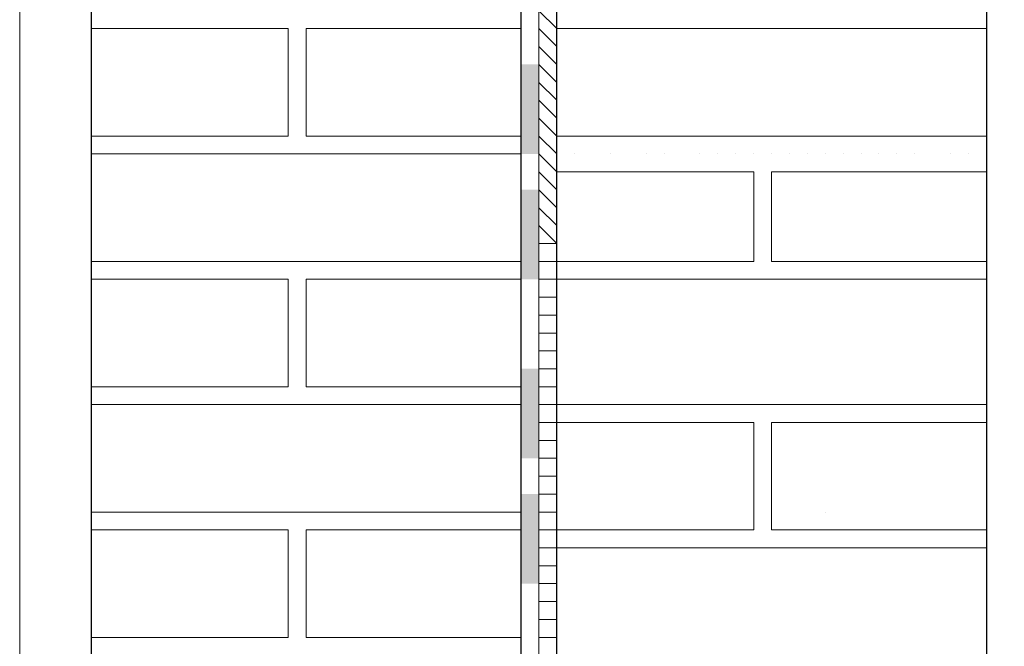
# Model space of a CAD drawing. Header units: metres. Extents: x 5.7 to 89.8, y 4 to 63.5.
# Tile 102 of 256: x 21.789 to 22.319, y 47.609 to 47.946. Entities that reach past the tile are written whole.
import ezdxf

# ---------------------------------------------------------------- set-up
doc = ezdxf.new("R2010")
doc.units = ezdxf.units.M
doc.header["$MEASUREMENT"] = 0
for name, color, linetype in [('PDF17_hatch-borshi', 7, 'Continuous'), ('PDF17_Isogam', 7, 'Continuous'), ('PDF17_Layer5', 7, 'Continuous'), ('PDF17_wall', 7, 'Continuous')]:
    doc.layers.add(name, color=color, linetype=linetype)

msp = doc.modelspace()

# ---------------------------------------------------------------- linework, layer by layer
at = {"layer": 'PDF17_hatch-borshi', "lineweight": 18}
for points in [[(22.30907, 47.9409), (22.07792, 47.9409), (22.06829, 47.95053)], [(21.82751, 47.88312), (21.93345, 47.88312), (21.93345, 47.9409), (21.82751, 47.9409)], [(21.82751, 47.9409), (21.82751, 47.9409)], [(21.83714, 47.9409), (21.83714, 47.9409)], [(21.83714, 47.9409), (21.83714, 47.9409)], [(21.84677, 47.9409), (21.84677, 47.9409)], [(21.8564, 47.9409), (21.8564, 47.9409)], [(21.8564, 47.9409), (21.8564, 47.9409)], [(21.87567, 47.9409), (21.87567, 47.9409)], [(21.8853, 47.9409), (21.8853, 47.9409)], [(21.8853, 47.9409), (21.8853, 47.9409)], [(21.8853, 47.9409), (21.8853, 47.9409)], [(21.89493, 47.9409), (21.89493, 47.9409)], [(21.90456, 47.9409), (21.90456, 47.9409)], [(21.90456, 47.9409), (21.90456, 47.9409)], [(21.91419, 47.9409), (21.91419, 47.9409)], [(21.91419, 47.9409), (21.91419, 47.9409)], [(21.91419, 47.9409), (21.91419, 47.9409)], [(21.92382, 47.9409), (21.92382, 47.9409)], [(21.93345, 47.9409), (21.93345, 47.9409)], [(21.93345, 47.9409), (21.93345, 47.9409)], [(22.05866, 47.9409), (21.94308, 47.9409), (21.94308, 47.88312), (22.05866, 47.88312)], [(21.94308, 47.9409), (21.94308, 47.9409)], [(21.94308, 47.9409), (21.94308, 47.9409)], [(21.94308, 47.9409), (21.94308, 47.9409)], [(21.95272, 47.9409), (21.95272, 47.9409)], [(21.95272, 47.9409), (21.95272, 47.9409)], [(21.96235, 47.9409), (21.96235, 47.9409)], [(21.96235, 47.9409), (21.96235, 47.9409)], [(21.97198, 47.9409), (21.97198, 47.9409)], [(21.98161, 47.9409), (21.98161, 47.9409)], [(21.99124, 47.9409), (21.99124, 47.9409)], [(21.99124, 47.9409), (21.99124, 47.9409)], [(22.0105, 47.9409), (22.0105, 47.9409)], [(22.0105, 47.9409), (22.0105, 47.9409)], [(22.02013, 47.9409), (22.02013, 47.9409)], [(22.02013, 47.9409), (22.02013, 47.9409)], [(22.02976, 47.9409), (22.02976, 47.9409)], [(22.04903, 47.9409), (22.04903, 47.9409)], [(22.04903, 47.9409), (22.04903, 47.9409)], [(22.04903, 47.9409), (22.04903, 47.9409)], [(22.05866, 47.9409), (22.05866, 47.9409)], [(22.06829, 47.9409), (22.07792, 47.93127)], [(22.09718, 47.9409), (22.09718, 47.9409)], [(22.13571, 47.9409), (22.13571, 47.9409)], [(22.14534, 47.9409), (22.14534, 47.9409)], [(22.15497, 47.9409), (22.15497, 47.9409)], [(22.1646, 47.9409), (22.1646, 47.9409)], [(22.1646, 47.9409), (22.1646, 47.9409)], [(22.20313, 47.9409), (22.20313, 47.9409)], [(22.25128, 47.9409), (22.25128, 47.9409)], [(22.28018, 47.9409), (22.28018, 47.9409)], [(22.29944, 47.9409), (22.29944, 47.9409)], [(22.06829, 47.93127), (22.07792, 47.92164)], [(21.93345, 47.92164), (21.93345, 47.92164)], [(21.93345, 47.92164), (21.93345, 47.92164)], [(21.94308, 47.92164), (21.94308, 47.92164)], [(21.94308, 47.92164), (21.94308, 47.92164)], [(22.06829, 47.92164), (22.07792, 47.91201)], [(21.93345, 47.91201), (21.93345, 47.91201)], [(22.06829, 47.91201), (22.07792, 47.90238)], [(21.94308, 47.90238), (21.94308, 47.90238)], [(21.94308, 47.90238), (21.94308, 47.90238)], [(22.06829, 47.90238), (22.07792, 47.89275)], [(22.30907, 47.88312), (22.07792, 47.88312), (22.06829, 47.89275)], [(21.84677, 47.88312), (21.84677, 47.88312)], [(21.87567, 47.88312), (21.87567, 47.88312)], [(21.91419, 47.88312), (21.91419, 47.88312)], [(21.93345, 47.88312), (21.93345, 47.88312)], [(21.94308, 47.88312), (21.94308, 47.88312)], [(21.94308, 47.88312), (21.94308, 47.88312)], [(21.94308, 47.88312), (21.94308, 47.88312)], [(21.95272, 47.88312), (21.95272, 47.88312)], [(21.96235, 47.88312), (21.96235, 47.88312)], [(21.97198, 47.88312), (21.97198, 47.88312)], [(21.97198, 47.88312), (21.97198, 47.88312)], [(21.98161, 47.88312), (21.98161, 47.88312)], [(21.98161, 47.88312), (21.98161, 47.88312)], [(22.00087, 47.88312), (22.00087, 47.88312)], [(22.02013, 47.88312), (22.02013, 47.88312)], [(22.0394, 47.88312), (22.0394, 47.88312)], [(22.06829, 47.88312), (22.07792, 47.87348)], [(22.20313, 47.88312), (22.20313, 47.88312)], [(22.21276, 47.88312), (22.21276, 47.88312)], [(22.28981, 47.88312), (22.28981, 47.88312)], [(21.82751, 47.87348), (22.05866, 47.87348)], [(21.83714, 47.87348), (21.83714, 47.87348)], [(21.84677, 47.87348), (21.84677, 47.87348)], [(21.8564, 47.87348), (21.8564, 47.87348)], [(21.86603, 47.87348), (21.86603, 47.87348)], [(21.87567, 47.87348), (21.87567, 47.87348)], [(21.8853, 47.87348), (21.8853, 47.87348)], [(21.8853, 47.87348), (21.8853, 47.87348)], [(21.89493, 47.87348), (21.89493, 47.87348)], [(21.90456, 47.87348), (21.90456, 47.87348)], [(21.90456, 47.87348), (21.90456, 47.87348)], [(21.90456, 47.87348), (21.90456, 47.87348)], [(21.91419, 47.87348), (21.91419, 47.87348)], [(21.91419, 47.87348), (21.91419, 47.87348)], [(21.92382, 47.87348), (21.92382, 47.87348)], [(21.93345, 47.87348), (21.93345, 47.87348)], [(21.93345, 47.87348), (21.93345, 47.87348)], [(21.93345, 47.87348), (21.93345, 47.87348)], [(21.94308, 47.87348), (21.94308, 47.87348)], [(21.95272, 47.87348), (21.95272, 47.87348)], [(21.95272, 47.87348), (21.95272, 47.87348)], [(21.96235, 47.87348), (21.96235, 47.87348)], [(21.98161, 47.87348), (21.98161, 47.87348)], [(21.98161, 47.87348), (21.98161, 47.87348)], [(22.0105, 47.87348), (22.0105, 47.87348)], [(22.0105, 47.87348), (22.0105, 47.87348)], [(22.02013, 47.87348), (22.02013, 47.87348)], [(22.02976, 47.87348), (22.02976, 47.87348)], [(22.0394, 47.87348), (22.0394, 47.87348)], [(22.04903, 47.87348), (22.04903, 47.87348)], [(22.04903, 47.87348), (22.04903, 47.87348)], [(22.06829, 47.8157), (22.07792, 47.8157), (22.18386, 47.8157), (22.18386, 47.86385), (22.07792, 47.86385), (22.06829, 47.87348)], [(22.07792, 47.87348), (22.07792, 47.87348)], [(22.07792, 47.87348), (22.07792, 47.87348)], [(22.08755, 47.87348), (22.08755, 47.87348)], [(22.10681, 47.87348), (22.10681, 47.87348)], [(22.10681, 47.87348), (22.10681, 47.87348)], [(22.12608, 47.87348), (22.12608, 47.87348)], [(22.12608, 47.87348), (22.12608, 47.87348)], [(22.12608, 47.87348), (22.12608, 47.87348)], [(22.13571, 47.87348), (22.13571, 47.87348)], [(22.15497, 47.87348), (22.15497, 47.87348)], [(22.15497, 47.87348), (22.15497, 47.87348)], [(22.15497, 47.87348), (22.15497, 47.87348)], [(22.15497, 47.87348), (22.15497, 47.87348)], [(22.1646, 47.87348), (22.1646, 47.87348)], [(22.17423, 47.87348), (22.17423, 47.87348)], [(22.17423, 47.87348), (22.17423, 47.87348)], [(22.18386, 47.87348), (22.18386, 47.87348)], [(22.18386, 47.87348), (22.18386, 47.87348)], [(22.18386, 47.87348), (22.18386, 47.87348)], [(22.1935, 47.87348), (22.1935, 47.87348)], [(22.1935, 47.87348), (22.1935, 47.87348)], [(22.1935, 47.87348), (22.1935, 47.87348)], [(22.20313, 47.87348), (22.20313, 47.87348)], [(22.21276, 47.87348), (22.21276, 47.87348)], [(22.22239, 47.87348), (22.22239, 47.87348)], [(22.22239, 47.87348), (22.22239, 47.87348)], [(22.23202, 47.87348), (22.23202, 47.87348)], [(22.24165, 47.87348), (22.24165, 47.87348)], [(22.24165, 47.87348), (22.24165, 47.87348)], [(22.25128, 47.87348), (22.25128, 47.87348)], [(22.26091, 47.87348), (22.26091, 47.87348)], [(22.26091, 47.87348), (22.26091, 47.87348)], [(22.26091, 47.87348), (22.26091, 47.87348)], [(22.27054, 47.87348), (22.27054, 47.87348)], [(22.28981, 47.87348), (22.28981, 47.87348)], [(22.29944, 47.87348), (22.29944, 47.87348)], [(22.29944, 47.87348), (22.29944, 47.87348)], [(22.29944, 47.87348), (22.29944, 47.87348)], [(22.06829, 47.86385), (22.07792, 47.85422)], [(22.30907, 47.8157), (22.1935, 47.8157), (22.1935, 47.86385), (22.30907, 47.86385)], [(22.06829, 47.85422), (22.07792, 47.84459)], [(22.18386, 47.85422), (22.18386, 47.85422)], [(22.18386, 47.85422), (22.18386, 47.85422)], [(22.18386, 47.85422), (22.18386, 47.85422)], [(22.06829, 47.84459), (22.07792, 47.83496)], [(22.18386, 47.84459), (22.18386, 47.84459)], [(22.06829, 47.83496), (22.07792, 47.82533), (22.06829, 47.82533)], [(22.18386, 47.83496), (22.18386, 47.83496)], [(22.18386, 47.83496), (22.18386, 47.83496)], [(22.05866, 47.8157), (21.82751, 47.8157)], [(21.95272, 47.8157), (21.95272, 47.8157)], [(21.96235, 47.8157), (21.96235, 47.8157)], [(21.97198, 47.8157), (21.97198, 47.8157)], [(21.99124, 47.8157), (21.99124, 47.8157)], [(22.02013, 47.8157), (22.02013, 47.8157)], [(22.0394, 47.8157), (22.0394, 47.8157)], [(22.08755, 47.8157), (22.08755, 47.8157)], [(22.12608, 47.8157), (22.12608, 47.8157)], [(22.15497, 47.8157), (22.15497, 47.8157)], [(22.17423, 47.8157), (22.17423, 47.8157)], [(22.18386, 47.8157), (22.18386, 47.8157)], [(22.18386, 47.8157), (22.18386, 47.8157)], [(22.18386, 47.8157), (22.18386, 47.8157)], [(22.1935, 47.8157), (22.1935, 47.8157)], [(22.20313, 47.8157), (22.20313, 47.8157)], [(22.21276, 47.8157), (22.21276, 47.8157)], [(22.22239, 47.8157), (22.22239, 47.8157)], [(22.22239, 47.8157), (22.22239, 47.8157)], [(22.22239, 47.8157), (22.22239, 47.8157)], [(22.24165, 47.8157), (22.24165, 47.8157)], [(22.26091, 47.8157), (22.26091, 47.8157)], [(22.28981, 47.8157), (22.28981, 47.8157)], [(21.82751, 47.74828), (21.93345, 47.74828), (21.93345, 47.80607), (21.82751, 47.80607)], [(21.82751, 47.80607), (21.82751, 47.80607)], [(21.83714, 47.80607), (21.83714, 47.80607)], [(21.83714, 47.80607), (21.83714, 47.80607)], [(21.84677, 47.80607), (21.84677, 47.80607)], [(21.8564, 47.80607), (21.8564, 47.80607)], [(21.8564, 47.80607), (21.8564, 47.80607)], [(21.87567, 47.80607), (21.87567, 47.80607)], [(21.8853, 47.80607), (21.8853, 47.80607)], [(21.8853, 47.80607), (21.8853, 47.80607)], [(21.8853, 47.80607), (21.8853, 47.80607)], [(21.89493, 47.80607), (21.89493, 47.80607)], [(21.90456, 47.80607), (21.90456, 47.80607)], [(21.90456, 47.80607), (21.90456, 47.80607)], [(21.91419, 47.80607), (21.91419, 47.80607)], [(21.91419, 47.80607), (21.91419, 47.80607)], [(21.91419, 47.80607), (21.91419, 47.80607)], [(21.92382, 47.80607), (21.92382, 47.80607)], [(21.93345, 47.80607), (21.93345, 47.80607)], [(21.93345, 47.80607), (21.93345, 47.80607)], [(22.05866, 47.80607), (21.94308, 47.80607), (21.94308, 47.74828), (22.05866, 47.74828)], [(21.94308, 47.80607), (21.94308, 47.80607)], [(21.94308, 47.80607), (21.94308, 47.80607)], [(21.94308, 47.80607), (21.94308, 47.80607)], [(21.95272, 47.80607), (21.95272, 47.80607)], [(21.96235, 47.80607), (21.96235, 47.80607)], [(21.96235, 47.80607), (21.96235, 47.80607)], [(21.98161, 47.80607), (21.98161, 47.80607)], [(21.99124, 47.80607), (21.99124, 47.80607)], [(22.0105, 47.80607), (22.0105, 47.80607)], [(22.0105, 47.80607), (22.0105, 47.80607)], [(22.02013, 47.80607), (22.02013, 47.80607)], [(22.02976, 47.80607), (22.02976, 47.80607)], [(22.04903, 47.80607), (22.04903, 47.80607)], [(22.04903, 47.80607), (22.04903, 47.80607)], [(22.04903, 47.80607), (22.04903, 47.80607)], [(22.05866, 47.80607), (22.05866, 47.80607)], [(22.30907, 47.80607), (22.07792, 47.80607), (22.06829, 47.80607)], [(22.08755, 47.80607), (22.08755, 47.80607)], [(22.09718, 47.80607), (22.09718, 47.80607)], [(22.09718, 47.80607), (22.09718, 47.80607)], [(22.10681, 47.80607), (22.10681, 47.80607)], [(22.12608, 47.80607), (22.12608, 47.80607)], [(22.12608, 47.80607), (22.12608, 47.80607)], [(22.13571, 47.80607), (22.13571, 47.80607)], [(22.14534, 47.80607), (22.14534, 47.80607)], [(22.15497, 47.80607), (22.15497, 47.80607)], [(22.15497, 47.80607), (22.15497, 47.80607)], [(22.15497, 47.80607), (22.15497, 47.80607)], [(22.1646, 47.80607), (22.1646, 47.80607)], [(22.1646, 47.80607), (22.1646, 47.80607)], [(22.17423, 47.80607), (22.17423, 47.80607)], [(22.17423, 47.80607), (22.17423, 47.80607)], [(22.18386, 47.80607), (22.18386, 47.80607)], [(22.1935, 47.80607), (22.1935, 47.80607)], [(22.20313, 47.80607), (22.20313, 47.80607)], [(22.20313, 47.80607), (22.20313, 47.80607)], [(22.23202, 47.80607), (22.23202, 47.80607)], [(22.23202, 47.80607), (22.23202, 47.80607)], [(22.25128, 47.80607), (22.25128, 47.80607)], [(22.26091, 47.80607), (22.26091, 47.80607)], [(22.26091, 47.80607), (22.26091, 47.80607)], [(22.28018, 47.80607), (22.28018, 47.80607)], [(22.28981, 47.80607), (22.28981, 47.80607)], [(22.29944, 47.80607), (22.29944, 47.80607)], [(22.29944, 47.80607), (22.29944, 47.80607)], [(22.06829, 47.79644), (22.07792, 47.79644)], [(21.93345, 47.7868), (21.93345, 47.7868)], [(21.93345, 47.7868), (21.93345, 47.7868)], [(21.94308, 47.7868), (21.94308, 47.7868)], [(21.94308, 47.7868), (21.94308, 47.7868)], [(22.06829, 47.7868), (22.07792, 47.7868)], [(21.93345, 47.77717), (21.93345, 47.77717)], [(22.06829, 47.77717), (22.07792, 47.77717)], [(21.94308, 47.76754), (21.94308, 47.76754)], [(21.94308, 47.76754), (21.94308, 47.76754)], [(22.06829, 47.76754), (22.07792, 47.76754)], [(21.93345, 47.75791), (21.93345, 47.75791)], [(22.06829, 47.75791), (22.07792, 47.75791)], [(21.84677, 47.74828), (21.84677, 47.74828)], [(21.87567, 47.74828), (21.87567, 47.74828)], [(21.90456, 47.74828), (21.90456, 47.74828)], [(21.91419, 47.74828), (21.91419, 47.74828)], [(21.93345, 47.74828), (21.93345, 47.74828)], [(21.94308, 47.74828), (21.94308, 47.74828)], [(21.94308, 47.74828), (21.94308, 47.74828)], [(21.94308, 47.74828), (21.94308, 47.74828)], [(21.95272, 47.74828), (21.95272, 47.74828)], [(21.95272, 47.74828), (21.95272, 47.74828)], [(21.96235, 47.74828), (21.96235, 47.74828)], [(21.97198, 47.74828), (21.97198, 47.74828)], [(21.97198, 47.74828), (21.97198, 47.74828)], [(21.98161, 47.74828), (21.98161, 47.74828)], [(21.98161, 47.74828), (21.98161, 47.74828)], [(22.00087, 47.74828), (22.00087, 47.74828)], [(22.02013, 47.74828), (22.02013, 47.74828)], [(22.02013, 47.74828), (22.02013, 47.74828)], [(22.0394, 47.74828), (22.0394, 47.74828)], [(22.04903, 47.74828), (22.04903, 47.74828)], [(22.06829, 47.74828), (22.07792, 47.74828)], [(21.82751, 47.73865), (22.05866, 47.73865)], [(21.83714, 47.73865), (21.83714, 47.73865)], [(21.84677, 47.73865), (21.84677, 47.73865)], [(21.8564, 47.73865), (21.8564, 47.73865)], [(21.86603, 47.73865), (21.86603, 47.73865)], [(21.87567, 47.73865), (21.87567, 47.73865)], [(21.8853, 47.73865), (21.8853, 47.73865)], [(21.8853, 47.73865), (21.8853, 47.73865)], [(21.89493, 47.73865), (21.89493, 47.73865)], [(21.90456, 47.73865), (21.90456, 47.73865)], [(21.90456, 47.73865), (21.90456, 47.73865)], [(21.91419, 47.73865), (21.91419, 47.73865)], [(21.92382, 47.73865), (21.92382, 47.73865)], [(21.93345, 47.73865), (21.93345, 47.73865)], [(21.93345, 47.73865), (21.93345, 47.73865)], [(21.94308, 47.73865), (21.94308, 47.73865)], [(21.95272, 47.73865), (21.95272, 47.73865)], [(21.96235, 47.73865), (21.96235, 47.73865)], [(21.98161, 47.73865), (21.98161, 47.73865)], [(21.98161, 47.73865), (21.98161, 47.73865)], [(22.0105, 47.73865), (22.0105, 47.73865)], [(22.0105, 47.73865), (22.0105, 47.73865)], [(22.02976, 47.73865), (22.02976, 47.73865)], [(22.0394, 47.73865), (22.0394, 47.73865)], [(22.04903, 47.73865), (22.04903, 47.73865)], [(22.04903, 47.73865), (22.04903, 47.73865)], [(22.30907, 47.73865), (22.07792, 47.73865), (22.06829, 47.73865)], [(22.07792, 47.73865), (22.07792, 47.73865)], [(22.08755, 47.73865), (22.08755, 47.73865)], [(22.10681, 47.73865), (22.10681, 47.73865)], [(22.12608, 47.73865), (22.12608, 47.73865)], [(22.12608, 47.73865), (22.12608, 47.73865)], [(22.15497, 47.73865), (22.15497, 47.73865)], [(22.15497, 47.73865), (22.15497, 47.73865)], [(22.15497, 47.73865), (22.15497, 47.73865)], [(22.1646, 47.73865), (22.1646, 47.73865)], [(22.17423, 47.73865), (22.17423, 47.73865)], [(22.17423, 47.73865), (22.17423, 47.73865)], [(22.18386, 47.73865), (22.18386, 47.73865)], [(22.18386, 47.73865), (22.18386, 47.73865)], [(22.1935, 47.73865), (22.1935, 47.73865)], [(22.1935, 47.73865), (22.1935, 47.73865)], [(22.1935, 47.73865), (22.1935, 47.73865)], [(22.20313, 47.73865), (22.20313, 47.73865)], [(22.21276, 47.73865), (22.21276, 47.73865)], [(22.21276, 47.73865), (22.21276, 47.73865)], [(22.22239, 47.73865), (22.22239, 47.73865)], [(22.22239, 47.73865), (22.22239, 47.73865)], [(22.23202, 47.73865), (22.23202, 47.73865)], [(22.24165, 47.73865), (22.24165, 47.73865)], [(22.24165, 47.73865), (22.24165, 47.73865)], [(22.26091, 47.73865), (22.26091, 47.73865)], [(22.26091, 47.73865), (22.26091, 47.73865)], [(22.26091, 47.73865), (22.26091, 47.73865)], [(22.28981, 47.73865), (22.28981, 47.73865)], [(22.28981, 47.73865), (22.28981, 47.73865)], [(22.29944, 47.73865), (22.29944, 47.73865)], [(22.06829, 47.67123), (22.07792, 47.67123), (22.18386, 47.67123), (22.18386, 47.72902), (22.07792, 47.72902), (22.06829, 47.72902)], [(22.07792, 47.72902), (22.07792, 47.72902)], [(22.10681, 47.72902), (22.10681, 47.72902)], [(22.12608, 47.72902), (22.12608, 47.72902)], [(22.13571, 47.72902), (22.13571, 47.72902)], [(22.15497, 47.72902), (22.15497, 47.72902)], [(22.18386, 47.72902), (22.18386, 47.72902)], [(22.30907, 47.67123), (22.1935, 47.67123), (22.1935, 47.72902), (22.30907, 47.72902)], [(22.20313, 47.72902), (22.20313, 47.72902)], [(22.25128, 47.72902), (22.25128, 47.72902)], [(22.27054, 47.72902), (22.27054, 47.72902)], [(22.29944, 47.72902), (22.29944, 47.72902)], [(22.29944, 47.72902), (22.29944, 47.72902)], [(22.29944, 47.72902), (22.29944, 47.72902)], [(22.06829, 47.71939), (22.07792, 47.71939)], [(22.18386, 47.71939), (22.18386, 47.71939)], [(22.06829, 47.70975), (22.07792, 47.70975)], [(22.18386, 47.70975), (22.18386, 47.70975)], [(22.18386, 47.70975), (22.18386, 47.70975)], [(22.06829, 47.70012), (22.07792, 47.70012)], [(22.18386, 47.70012), (22.18386, 47.70012)], [(22.18386, 47.70012), (22.18386, 47.70012)], [(22.06829, 47.69049), (22.07792, 47.69049)], [(22.05866, 47.68086), (21.82751, 47.68086)], [(21.83714, 47.68086), (21.83714, 47.68086)], [(21.8564, 47.68086), (21.8564, 47.68086)], [(21.87567, 47.68086), (21.87567, 47.68086)], [(21.90456, 47.68086), (21.90456, 47.68086)], [(21.92382, 47.68086), (21.92382, 47.68086)], [(21.94308, 47.68086), (21.94308, 47.68086)], [(21.95272, 47.68086), (21.95272, 47.68086)], [(21.95272, 47.68086), (21.95272, 47.68086)], [(21.96235, 47.68086), (21.96235, 47.68086)], [(21.97198, 47.68086), (21.97198, 47.68086)], [(21.99124, 47.68086), (21.99124, 47.68086)], [(22.02013, 47.68086), (22.02013, 47.68086)], [(22.0394, 47.68086), (22.0394, 47.68086)], [(22.06829, 47.68086), (22.07792, 47.68086)], [(22.18386, 47.68086), (22.18386, 47.68086)], [(22.18386, 47.68086), (22.18386, 47.68086)], [(22.18386, 47.68086), (22.18386, 47.68086)], [(22.22239, 47.68086), (22.22239, 47.68086)], [(21.82751, 47.61344), (21.93345, 47.61344), (21.93345, 47.67123), (21.82751, 47.67123)], [(21.82751, 47.67123), (21.82751, 47.67123)], [(21.83714, 47.67123), (21.83714, 47.67123)], [(21.84677, 47.67123), (21.84677, 47.67123)], [(21.8564, 47.67123), (21.8564, 47.67123)], [(21.8853, 47.67123), (21.8853, 47.67123)], [(21.8853, 47.67123), (21.8853, 47.67123)], [(21.8853, 47.67123), (21.8853, 47.67123)], [(21.89493, 47.67123), (21.89493, 47.67123)], [(21.90456, 47.67123), (21.90456, 47.67123)], [(21.91419, 47.67123), (21.91419, 47.67123)], [(21.91419, 47.67123), (21.91419, 47.67123)], [(21.91419, 47.67123), (21.91419, 47.67123)], [(21.93345, 47.67123), (21.93345, 47.67123)], [(21.93345, 47.67123), (21.93345, 47.67123)], [(22.05866, 47.67123), (21.94308, 47.67123), (21.94308, 47.61344), (22.05866, 47.61344)], [(21.94308, 47.67123), (21.94308, 47.67123)], [(21.94308, 47.67123), (21.94308, 47.67123)], [(21.96235, 47.67123), (21.96235, 47.67123)], [(21.96235, 47.67123), (21.96235, 47.67123)], [(21.98161, 47.67123), (21.98161, 47.67123)], [(21.99124, 47.67123), (21.99124, 47.67123)], [(22.0105, 47.67123), (22.0105, 47.67123)], [(22.0105, 47.67123), (22.0105, 47.67123)], [(22.02013, 47.67123), (22.02013, 47.67123)], [(22.02976, 47.67123), (22.02976, 47.67123)], [(22.04903, 47.67123), (22.04903, 47.67123)], [(22.04903, 47.67123), (22.04903, 47.67123)], [(22.04903, 47.67123), (22.04903, 47.67123)], [(22.05866, 47.67123), (22.05866, 47.67123)], [(22.08755, 47.67123), (22.08755, 47.67123)], [(22.08755, 47.67123), (22.08755, 47.67123)], [(22.09718, 47.67123), (22.09718, 47.67123)], [(22.10681, 47.67123), (22.10681, 47.67123)], [(22.12608, 47.67123), (22.12608, 47.67123)], [(22.12608, 47.67123), (22.12608, 47.67123)], [(22.12608, 47.67123), (22.12608, 47.67123)], [(22.15497, 47.67123), (22.15497, 47.67123)], [(22.15497, 47.67123), (22.15497, 47.67123)], [(22.15497, 47.67123), (22.15497, 47.67123)], [(22.15497, 47.67123), (22.15497, 47.67123)], [(22.1646, 47.67123), (22.1646, 47.67123)], [(22.17423, 47.67123), (22.17423, 47.67123)], [(22.17423, 47.67123), (22.17423, 47.67123)], [(22.17423, 47.67123), (22.17423, 47.67123)], [(22.18386, 47.67123), (22.18386, 47.67123)], [(22.1935, 47.67123), (22.1935, 47.67123)], [(22.1935, 47.67123), (22.1935, 47.67123)], [(22.20313, 47.67123), (22.20313, 47.67123)], [(22.20313, 47.67123), (22.20313, 47.67123)], [(22.21276, 47.67123), (22.21276, 47.67123)], [(22.22239, 47.67123), (22.22239, 47.67123)], [(22.22239, 47.67123), (22.22239, 47.67123)], [(22.22239, 47.67123), (22.22239, 47.67123)], [(22.23202, 47.67123), (22.23202, 47.67123)], [(22.23202, 47.67123), (22.23202, 47.67123)], [(22.24165, 47.67123), (22.24165, 47.67123)], [(22.26091, 47.67123), (22.26091, 47.67123)], [(22.26091, 47.67123), (22.26091, 47.67123)], [(22.26091, 47.67123), (22.26091, 47.67123)], [(22.28981, 47.67123), (22.28981, 47.67123)], [(22.28981, 47.67123), (22.28981, 47.67123)], [(22.29944, 47.67123), (22.29944, 47.67123)], [(22.30907, 47.6616), (22.07792, 47.6616), (22.06829, 47.6616)], [(22.09718, 47.6616), (22.09718, 47.6616)], [(22.13571, 47.6616), (22.13571, 47.6616)], [(22.14534, 47.6616), (22.14534, 47.6616)], [(22.15497, 47.6616), (22.15497, 47.6616)], [(22.1646, 47.6616), (22.1646, 47.6616)], [(22.20313, 47.6616), (22.20313, 47.6616)], [(22.25128, 47.6616), (22.25128, 47.6616)], [(22.28018, 47.6616), (22.28018, 47.6616)], [(22.29944, 47.6616), (22.29944, 47.6616)], [(21.93345, 47.65197), (21.93345, 47.65197)], [(21.93345, 47.65197), (21.93345, 47.65197)], [(21.94308, 47.65197), (21.94308, 47.65197)], [(21.94308, 47.65197), (21.94308, 47.65197)], [(22.06829, 47.65197), (22.07792, 47.65197)], [(21.93345, 47.64234), (21.93345, 47.64234)], [(21.94308, 47.64234), (21.94308, 47.64234)], [(22.06829, 47.64234), (22.07792, 47.64234)], [(21.94308, 47.6327), (21.94308, 47.6327)], [(22.06829, 47.6327), (22.07792, 47.6327)], [(21.93345, 47.62307), (21.93345, 47.62307)], [(21.94308, 47.62307), (21.94308, 47.62307)], [(21.94308, 47.62307), (21.94308, 47.62307)], [(21.94308, 47.62307), (21.94308, 47.62307)], [(22.06829, 47.62307), (22.07792, 47.62307)], [(21.83714, 47.61344), (21.83714, 47.61344)], [(21.84677, 47.61344), (21.84677, 47.61344)], [(21.86603, 47.61344), (21.86603, 47.61344)], [(21.87567, 47.61344), (21.87567, 47.61344)], [(21.8853, 47.61344), (21.8853, 47.61344)], [(21.90456, 47.61344), (21.90456, 47.61344)], [(21.91419, 47.61344), (21.91419, 47.61344)], [(21.93345, 47.61344), (21.93345, 47.61344)], [(21.93345, 47.61344), (21.93345, 47.61344)], [(21.94308, 47.61344), (21.94308, 47.61344)], [(21.94308, 47.61344), (21.94308, 47.61344)], [(21.95272, 47.61344), (21.95272, 47.61344)], [(21.95272, 47.61344), (21.95272, 47.61344)], [(21.96235, 47.61344), (21.96235, 47.61344)], [(21.97198, 47.61344), (21.97198, 47.61344)], [(21.97198, 47.61344), (21.97198, 47.61344)], [(21.98161, 47.61344), (21.98161, 47.61344)], [(21.98161, 47.61344), (21.98161, 47.61344)], [(22.00087, 47.61344), (22.00087, 47.61344)], [(22.02013, 47.61344), (22.02013, 47.61344)], [(22.02013, 47.61344), (22.02013, 47.61344)], [(22.0394, 47.61344), (22.0394, 47.61344)], [(22.04903, 47.61344), (22.04903, 47.61344)], [(22.06829, 47.61344), (22.07792, 47.61344)]]:
    msp.add_lwpolyline(points, dxfattribs=at)
at = {"layer": 'PDF17_Isogam', "lineweight": 13}
msp.add_lwpolyline([(22.05866, 49.7612), (22.3187, 49.7612), (22.3187, 49.53005), (22.30907, 49.53005), (22.30907, 49.75157), (22.06829, 49.75157), (22.06829, 45.38864)], dxfattribs=at)
at = {"layer": 'PDF17_Isogam', "transparency": 33554559}
for points in [[(22.05866, 47.87348), (22.06829, 47.87348), (22.05866, 47.92164)], [(22.06829, 47.87348), (22.05866, 47.92164), (22.06829, 47.92164)], [(22.05866, 47.80607), (22.06829, 47.80607), (22.05866, 47.85422)], [(22.06829, 47.80607), (22.05866, 47.85422), (22.06829, 47.85422)], [(22.05866, 47.70975), (22.06829, 47.70975), (22.05866, 47.75791)], [(22.06829, 47.70975), (22.05866, 47.75791), (22.06829, 47.75791)], [(22.05866, 47.64234), (22.06829, 47.64234), (22.05866, 47.69049)], [(22.06829, 47.64234), (22.05866, 47.69049), (22.06829, 47.69049)]]:
    msp.add_solid(points, dxfattribs=at)
at = {"layer": 'PDF17_Layer5', "lineweight": 13}
msp.add_lwpolyline([(21.78898, 51.14809), (21.78898, 45.8702)], dxfattribs=at)
at = {"layer": 'PDF17_wall', "lineweight": 30}
for points in [[(22.05866, 51.35998), (22.05866, 45.38864)], [(21.82751, 50.12719), (21.82751, 45.38864)], [(22.07792, 45.38864), (22.07792, 49.75157), (22.30907, 49.75157), (22.30907, 45.38864)]]:
    msp.add_lwpolyline(points, dxfattribs=at)

doc.saveas('drawing.dxf')
